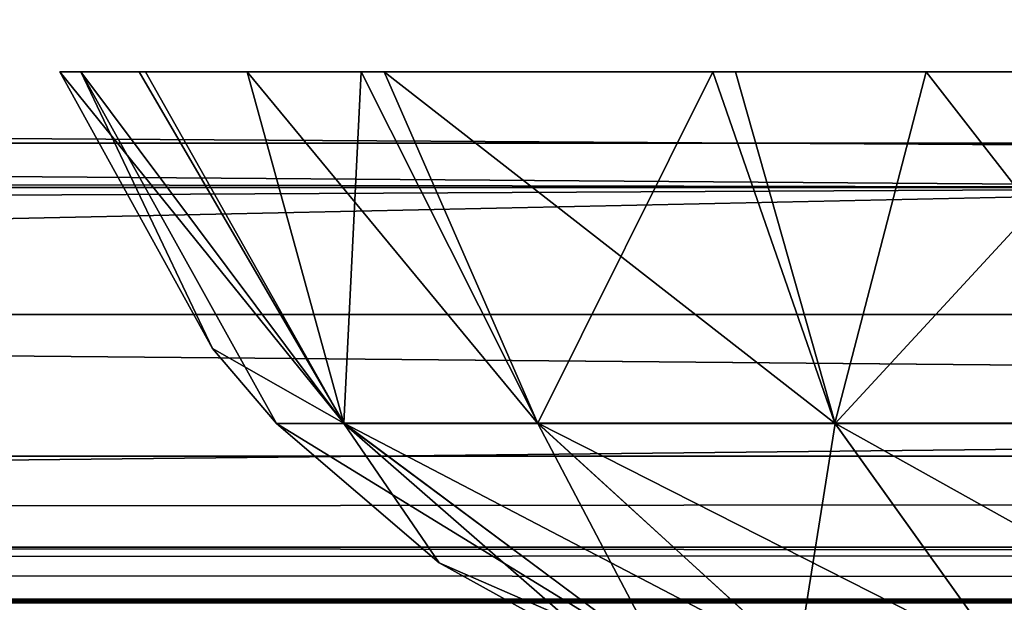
# Model space of a CAD drawing. Header units: millimetres. Extents: x -168 to 168, y -6 to 84.
# Tile 98 of 173: x 37.71 to 39.351, y -1.765 to -0.795. Entities that reach past the tile are written whole.
import ezdxf

# ---------------------------------------------------------------- set-up
doc = ezdxf.new("R2010")
doc.units = ezdxf.units.MM
doc.header["$LTSCALE"] = 65.185185
for name, color, linetype in [('2', 7, 'CONTINUOUS'), ('21', 7, 'CONTINUOUS'), ('238', 7, 'CONTINUOUS'), ('239', 7, 'CONTINUOUS'), ('28', 7, 'CONTINUOUS'), ('29', 7, 'CONTINUOUS'), ('37', 7, 'CONTINUOUS'), ('68', 7, 'CONTINUOUS'), ('76', 7, 'CONTINUOUS'), ('77', 7, 'CONTINUOUS'), ('82', 7, 'CONTINUOUS')]:
    doc.layers.add(name, color=color, linetype=linetype)

msp = doc.modelspace()

# ---------------------------------------------------------------- linework, layer by layer
at = {"layer": '2', "linetype": 'Continuous'}
for points in [[(123.9, -1.5218, 49.8336), (-123.9, -1.7586, 49.762), (123.9, -1.6513, 49.8106), (123.9, -1.5218, 49.8336)], [(-123.9, -1.5218, 49.8336), (-123.9, -1.7586, 49.762), (123.9, -1.5218, 49.8336), (-123.9, -1.5218, 49.8336)], [(123.9, -1.6513, 49.8106), (-123.9, -1.7586, 49.762), (123.9, -1.7623, 49.7597), (123.9, -1.6513, 49.8106)], [(-123.9, -1.7586, 49.762), (-123.9, -1.7623, 49.7597), (123.9, -1.7623, 49.7597), (-123.9, -1.7586, 49.762)], [(-123.9, -1.7623, 49.7597), (-123.9, -1.9334, 49.5834), (123.9, -1.768, 49.7561), (-123.9, -1.7623, 49.7597)], [(123.9, -1.7623, 49.7597), (-123.9, -1.7623, 49.7597), (123.9, -1.768, 49.7561), (123.9, -1.7623, 49.7597)]]:
    msp.add_3dface(points, dxfattribs=at)
at = {"layer": '21', "linetype": 'Continuous'}
for points in [[(72.6858, -1.6735, 46.2992), (24.2287, -1.6735, 46.1224), (60.1982, -1.2857, 45.7223), (72.6858, -1.6735, 46.2992)], [(60.1982, -1.2857, 45.7223), (24.2287, -1.6735, 46.1224), (30.0992, -1.2857, 45.62), (60.1982, -1.2857, 45.7223)], [(72.6858, -1.6735, 46.2992), (24.3995, -1.9172, 46.7197), (24.2287, -1.6735, 46.1224), (72.6858, -1.6735, 46.2992)], [(73.1982, -1.9172, 46.8991), (24.3995, -1.9172, 46.7197), (72.6858, -1.6735, 46.2992), (73.1982, -1.9172, 46.8991)]]:
    msp.add_3dface(points, dxfattribs=at)
at = {"layer": '238', "linetype": 'Continuous'}
for points in [[(37.777, -0.8815, 0), (37.8123, -0.8815, -0.395), (38.0315, -1.3423, 0), (37.777, -0.8815, 0)], [(37.9196, -0.8815, -0.7836), (38.2506, -1.4671, -0.6367), (37.8123, -0.8815, -0.395), (37.9196, -0.8815, -0.7836)], [(38.2506, -1.4671, -0.6367), (38.1384, -1.4671, 0), (37.8123, -0.8815, -0.395), (38.2506, -1.4671, -0.6367)], [(37.8123, -0.8815, -0.395), (38.1384, -1.4671, 0), (38.0315, -1.3423, 0), (37.8123, -0.8815, -0.395)], [(38.0892, -0.8815, -1.1362), (38.2506, -1.4671, -0.6367), (37.9196, -0.8815, -0.7836), (38.0892, -0.8815, -1.1362)], [(38.3177, -0.8815, -1.4532), (38.5739, -1.4671, -1.1967), (38.0892, -0.8815, -1.1362), (38.3177, -0.8815, -1.4532)], [(38.5739, -1.4671, -1.1967), (38.2506, -1.4671, -0.6367), (38.0892, -0.8815, -1.1362), (38.5739, -1.4671, -1.1967)], [(39.0692, -1.4671, -1.6122), (38.5739, -1.4671, -1.1967), (38.3177, -0.8815, -1.4532), (39.0692, -1.4671, -1.6122)], [(38.9031, -0.8815, -1.9336), (39.0692, -1.4671, -1.6122), (38.3177, -0.8815, -1.4532), (38.9031, -0.8815, -1.9336)], [(39.6104, -0.8815, -2.1886), (39.0692, -1.4671, -1.6122), (38.9031, -0.8815, -1.9336), (39.6104, -0.8815, -2.1886)], [(39.6767, -1.4671, -1.8334), (39.0692, -1.4671, -1.6122), (39.6104, -0.8815, -2.1886), (39.6767, -1.4671, -1.8334)], [(38.1384, -1.4671, 0), (38.2506, -1.4671, -0.6367), (38.4093, -1.6994, 0), (38.1384, -1.4671, 0)], [(38.781, -1.8617, -0.4437), (38.7028, -1.8617, 0), (38.2506, -1.4671, -0.6367), (38.781, -1.8617, -0.4437)], [(38.5739, -1.4671, -1.1967), (38.781, -1.8617, -0.4437), (38.2506, -1.4671, -0.6367), (38.5739, -1.4671, -1.1967)], [(38.2506, -1.4671, -0.6367), (38.7028, -1.8617, 0), (38.4093, -1.6994, 0), (38.2506, -1.4671, -0.6367)], [(39.0063, -1.8617, -0.8339), (38.781, -1.8617, -0.4437), (38.5739, -1.4671, -1.1967), (39.0063, -1.8617, -0.8339)], [(39.0692, -1.4671, -1.6122), (39.0063, -1.8617, -0.8339), (38.5739, -1.4671, -1.1967), (39.0692, -1.4671, -1.6122)], [(39.3514, -1.8617, -1.1235), (39.0063, -1.8617, -0.8339), (39.0692, -1.4671, -1.6122), (39.3514, -1.8617, -1.1235)], [(39.6767, -1.4671, -1.8334), (39.3514, -1.8617, -1.1235), (39.0692, -1.4671, -1.6122), (39.6767, -1.4671, -1.8334)]]:
    msp.add_3dface(points, dxfattribs=at)
at = {"layer": '239', "linetype": 'Continuous'}
for points in [[(37.777, -0.8815, 0), (38.2502, -1.4666, 0.6369), (37.9095, -0.8815, 0.756), (37.777, -0.8815, 0)], [(37.777, -0.8815, 0), (38.0315, -1.3423, 0), (38.2502, -1.4666, 0.6369), (37.777, -0.8815, 0)], [(37.9095, -0.8815, 0.756), (38.2502, -1.4666, 0.6369), (38.2792, -0.8815, 1.4074), (37.9095, -0.8815, 0.756)], [(38.2502, -1.4666, 0.6369), (38.5736, -1.4666, 1.1969), (38.2792, -0.8815, 1.4074), (38.2502, -1.4666, 0.6369)], [(38.2792, -0.8815, 1.4074), (38.5736, -1.4666, 1.1969), (38.8651, -0.8815, 1.9115), (38.2792, -0.8815, 1.4074)], [(38.5736, -1.4666, 1.1969), (39.0689, -1.4666, 1.6126), (38.8651, -0.8815, 1.9115), (38.5736, -1.4666, 1.1969)], [(38.8651, -0.8815, 1.9115), (39.0689, -1.4666, 1.6126), (39.2211, -0.8815, 2.0821), (38.8651, -0.8815, 1.9115)], [(39.0689, -1.4666, 1.6126), (39.6766, -1.4666, 1.8338), (39.2211, -0.8815, 2.0821), (39.0689, -1.4666, 1.6126)], [(39.2211, -0.8815, 2.0821), (39.6766, -1.4666, 1.8338), (39.6135, -0.8815, 2.1892), (39.2211, -0.8815, 2.0821)], [(38.0315, -1.3423, 0), (38.1384, -1.4671, 0), (38.2502, -1.4666, 0.6369), (38.0315, -1.3423, 0)], [(38.1384, -1.4671, 0), (38.78, -1.8612, 0.444), (38.2502, -1.4666, 0.6369), (38.1384, -1.4671, 0)], [(38.1384, -1.4671, 0), (38.4093, -1.6994, 0), (38.78, -1.8612, 0.444), (38.1384, -1.4671, 0)], [(38.2502, -1.4666, 0.6369), (39.0055, -1.8612, 0.8345), (38.5736, -1.4666, 1.1969), (38.2502, -1.4666, 0.6369)], [(38.78, -1.8612, 0.444), (39.0055, -1.8612, 0.8345), (38.2502, -1.4666, 0.6369), (38.78, -1.8612, 0.444)], [(38.5736, -1.4666, 1.1969), (39.3509, -1.8612, 1.1243), (39.0689, -1.4666, 1.6126), (38.5736, -1.4666, 1.1969)], [(39.0055, -1.8612, 0.8345), (39.3509, -1.8612, 1.1243), (38.5736, -1.4666, 1.1969), (39.0055, -1.8612, 0.8345)], [(39.0689, -1.4666, 1.6126), (39.7745, -1.8612, 1.2785), (39.6766, -1.4666, 1.8338), (39.0689, -1.4666, 1.6126)], [(39.3509, -1.8612, 1.1243), (39.7745, -1.8612, 1.2785), (39.0689, -1.4666, 1.6126), (39.3509, -1.8612, 1.1243)], [(38.4093, -1.6994, 0), (38.7028, -1.8617, 0), (38.78, -1.8612, 0.444), (38.4093, -1.6994, 0)]]:
    msp.add_3dface(points, dxfattribs=at)
at = {"layer": '28', "linetype": 'Continuous'}
for points in [[(0, -1, -44.886), (40.1332, -1.0742, -45.3247), (30.1008, -1, -44.9202), (0, -1, -44.886)], [(0, -1.0742, -45.264), (40.1332, -1.0742, -45.3247), (0, -1, -44.886), (0, -1.0742, -45.264)], [(30.1008, -1, -44.9202), (40.1332, -1.0742, -45.3247), (60.2014, -1, -45.0225), (30.1008, -1, -44.9202)], [(40.1332, -1.0742, -45.3247), (0, -1.0742, -45.264), (30.0992, -1.2857, -45.62), (40.1332, -1.0742, -45.3247)], [(60.1982, -1.2857, -45.7223), (40.1332, -1.0742, -45.3247), (30.0992, -1.2857, -45.62), (60.1982, -1.2857, -45.7223)]]:
    msp.add_3dface(points, dxfattribs=at)
at = {"layer": '29', "linetype": 'Continuous'}
for points in [[(30.0992, -1.2857, -45.62), (24.2287, -1.6735, -46.1224), (72.6858, -1.6735, -46.2992), (30.0992, -1.2857, -45.62)], [(60.1982, -1.2857, -45.7223), (30.0992, -1.2857, -45.62), (72.6858, -1.6735, -46.2992), (60.1982, -1.2857, -45.7223)], [(24.2287, -1.6735, -46.1224), (24.3995, -1.9172, -46.7197), (72.6858, -1.6735, -46.2992), (24.2287, -1.6735, -46.1224)], [(24.3995, -1.9172, -46.7197), (73.1982, -1.9172, -46.8991), (72.6858, -1.6735, -46.2992), (24.3995, -1.9172, -46.7197)]]:
    msp.add_3dface(points, dxfattribs=at)
at = {"layer": '37', "linetype": 'Continuous'}
for points in [[(-123.9, -1.5218, -49.8336), (123.9, -1.7586, -49.762), (-123.9, -1.6513, -49.8106), (-123.9, -1.5218, -49.8336)], [(123.9, -1.5218, -49.8336), (123.9, -1.7586, -49.762), (-123.9, -1.5218, -49.8336), (123.9, -1.5218, -49.8336)], [(-123.9, -1.6513, -49.8106), (123.9, -1.7586, -49.762), (-123.9, -1.7623, -49.7597), (-123.9, -1.6513, -49.8106)], [(123.9, -1.7586, -49.762), (123.9, -1.7623, -49.7597), (-123.9, -1.7623, -49.7597), (123.9, -1.7586, -49.762)], [(-123.9, -1.7623, -49.7597), (123.9, -1.7623, -49.7597), (-123.9, -1.768, -49.7561), (-123.9, -1.7623, -49.7597)], [(123.9, -1.7623, -49.7597), (123.9, -1.9334, -49.5834), (-123.9, -1.768, -49.7561), (123.9, -1.7623, -49.7597)]]:
    msp.add_3dface(points, dxfattribs=at)
at = {"layer": '68', "linetype": 'Continuous'}
for points in [[(-123.9, -1.5218, 49.8336), (123.9, -1.5218, 49.8336), (-123.9, 0, 49.9), (-123.9, -1.5218, 49.8336)], [(123.9, -1.5218, 49.8336), (123.9, 0, 49.9), (-123.9, 0, 49.9), (123.9, -1.5218, 49.8336)]]:
    msp.add_3dface(points, dxfattribs=at)
at = {"layer": '76', "linetype": 'Continuous'}
for points in [[(40.1332, -1.0742, 45.3247), (0, -1.0742, 45.264), (30.1008, -1, 44.9202), (40.1332, -1.0742, 45.3247)], [(60.2014, -1, 45.0225), (40.1332, -1.0742, 45.3247), (30.1008, -1, 44.9202), (60.2014, -1, 45.0225)], [(40.1332, -1.0742, 45.3247), (0, -1.2857, 45.5859), (0, -1.0742, 45.264), (40.1332, -1.0742, 45.3247)], [(30.0992, -1.2857, 45.62), (0, -1.2857, 45.5859), (40.1332, -1.0742, 45.3247), (30.0992, -1.2857, 45.62)], [(60.1982, -1.2857, 45.7223), (30.0992, -1.2857, 45.62), (40.1332, -1.0742, 45.3247), (60.1982, -1.2857, 45.7223)]]:
    msp.add_3dface(points, dxfattribs=at)
at = {"layer": '77', "linetype": 'Continuous'}
for points in [[(30.1008, -1, -44.9202), (60.2014, -1, -45.0225), (30.1008, -1, 44.9202), (30.1008, -1, -44.9202)], [(60.2014, -1, -45.0225), (60.2014, -1, 45.0225), (30.1008, -1, 44.9202), (60.2014, -1, -45.0225)]]:
    msp.add_3dface(points, dxfattribs=at)
at = {"layer": '82', "linetype": 'Continuous'}
for points in [[(123.9, -1.5218, -49.8336), (-123.9, -1.5218, -49.8336), (123.9, 0, -49.9), (123.9, -1.5218, -49.8336)], [(-123.9, -1.5218, -49.8336), (-123.9, 0, -49.9), (123.9, 0, -49.9), (-123.9, -1.5218, -49.8336)]]:
    msp.add_3dface(points, dxfattribs=at)

doc.saveas('drawing.dxf')
